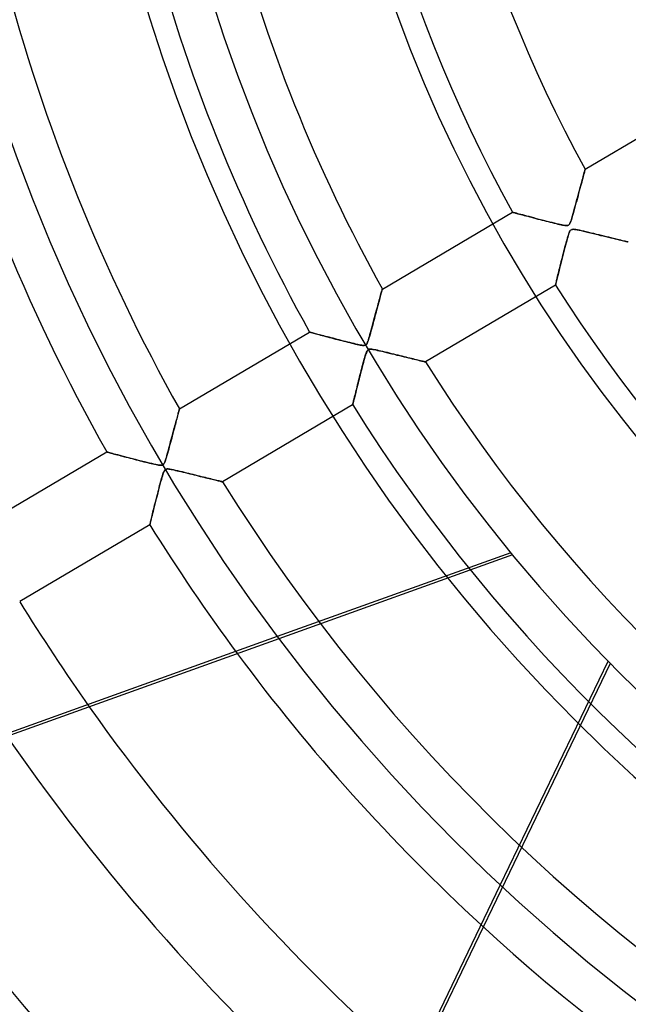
# Model space of a CAD drawing. Header units: millimetres. Extents: x -635 to 635, y -635 to 635.
# Tile 9 of 53: x -209 to -137, y -177 to -60. Entities that reach past the tile are written whole.
import ezdxf

# ---------------------------------------------------------------- set-up
doc = ezdxf.new("R2010")
doc.units = ezdxf.units.MM
doc.layers.add('HIDDEN', color=7, linetype='Continuous')
doc.layers.add('THICK', color=7, linetype='Continuous')

msp = doc.modelspace()

# ---------------------------------------------------------------- linework, layer by layer
at = {"layer": 'HIDDEN'}
for p, q in [((-141.88, -78.1), (-126.52, -69.01)), ((-142.12, -78.96), (-142.18, -79.17)), ((-142.18, -79.19), (-142.13, -78.99)), ((-142.13, -78.99), (-142.08, -78.81)), ((-142.07, -78.77), (-142.12, -78.96)), ((-142.08, -78.81), (-142.04, -78.65)), ((-142.02, -78.6), (-142.07, -78.77)), ((-142.04, -78.65), (-142, -78.51)), ((-141.98, -78.46), (-142.02, -78.6)), ((-142, -78.51), (-141.96, -78.39)), ((-141.95, -78.33), (-141.98, -78.46)), ((-141.96, -78.39), (-141.94, -78.29)), ((-141.92, -78.23), (-141.95, -78.33)), ((-141.94, -78.29), (-141.91, -78.21)), ((-141.9, -78.16), (-141.92, -78.23)), ((-141.91, -78.21), (-141.9, -78.15)), ((-141.9, -78.15), (-141.89, -78.11)), ((-141.89, -78.12), (-141.9, -78.16)), ((-141.88, -78.1), (-141.89, -78.12)), ((-141.89, -78.11), (-141.88, -78.1)), ((-142.52, -80.43), (-142.44, -80.15)), ((-142.43, -80.12), (-142.51, -80.39)), ((-142.44, -80.15), (-142.37, -79.89)), ((-142.37, -79.87), (-142.43, -80.12)), ((-142.3, -79.62), (-142.37, -79.87)), ((-142.37, -79.89), (-142.3, -79.64)), ((-142.24, -79.39), (-142.3, -79.62)), ((-142.3, -79.64), (-142.24, -79.4)), ((-142.18, -79.17), (-142.24, -79.39)), ((-142.24, -79.4), (-142.18, -79.19)), ((-142.86, -81.68), (-142.77, -81.35)), ((-142.73, -81.23), (-142.81, -81.53)), ((-142.77, -81.35), (-142.68, -81.03)), ((-142.66, -80.95), (-142.73, -81.23)), ((-142.68, -81.03), (-142.6, -80.73)), ((-142.58, -80.66), (-142.66, -80.95)), ((-142.6, -80.73), (-142.52, -80.43)), ((-142.51, -80.39), (-142.58, -80.66)), ((-143.14, -82.72), (-143.04, -82.37)), ((-143.06, -82.44), (-143.14, -82.75)), ((-142.98, -82.13), (-143.06, -82.44)), ((-143.04, -82.37), (-142.95, -82.02)), ((-142.89, -81.83), (-142.98, -82.13)), ((-142.95, -82.02), (-142.86, -81.68)), ((-142.81, -81.53), (-142.89, -81.83)), ((-165.84, -92.27), (-150.48, -83.18)), ((-150.46, -83.19), (-150.48, -83.18)), ((-150.48, -83.18), (-150.47, -83.19)), ((-150.47, -83.19), (-150.43, -83.2)), ((-150.42, -83.2), (-150.46, -83.19)), ((-150.43, -83.2), (-150.38, -83.21)), ((-150.36, -83.22), (-150.42, -83.2)), ((-150.38, -83.21), (-150.3, -83.23)), ((-150.26, -83.24), (-150.36, -83.22)), ((-150.3, -83.23), (-150.21, -83.26)), ((-150.14, -83.27), (-150.26, -83.24)), ((-150.21, -83.26), (-150.1, -83.29)), ((-150.01, -83.31), (-150.14, -83.27)), ((-150.1, -83.29), (-149.96, -83.32)), ((-149.84, -83.36), (-150.01, -83.31)), ((-149.96, -83.32), (-149.82, -83.36)), ((-149.67, -83.4), (-149.84, -83.36)), ((-149.82, -83.36), (-149.66, -83.41)), ((-149.47, -83.46), (-149.67, -83.4)), ((-149.66, -83.41), (-149.48, -83.45)), ((-149.48, -83.45), (-149.29, -83.5)), ((-149.26, -83.51), (-149.47, -83.46)), ((-149.29, -83.5), (-149.09, -83.56)), ((-149.03, -83.58), (-149.26, -83.51)), ((-149.09, -83.56), (-148.88, -83.61)), ((-148.78, -83.64), (-149.03, -83.58)), ((-148.88, -83.61), (-148.67, -83.67)), ((-148.51, -83.71), (-148.78, -83.64)), ((-148.67, -83.67), (-148.44, -83.73)), ((-148.23, -83.79), (-148.51, -83.71)), ((-148.44, -83.73), (-148.21, -83.79)), ((-143.46, -83.87), (-143.39, -83.62)), ((-143.38, -83.59), (-143.45, -83.83)), ((-143.39, -83.62), (-143.31, -83.35)), ((-143.3, -83.33), (-143.38, -83.59)), ((-143.31, -83.35), (-143.22, -83.04)), ((-143.23, -83.05), (-143.3, -83.33)), ((-143.14, -82.75), (-143.23, -83.05)), ((-143.22, -83.04), (-143.14, -82.72)), ((-147.94, -83.86), (-148.23, -83.79)), ((-148.21, -83.79), (-147.97, -83.86)), ((-147.97, -83.86), (-147.72, -83.92)), ((-147.63, -83.95), (-147.94, -83.86)), ((-147.72, -83.92), (-147.47, -83.99)), ((-147.31, -84.03), (-147.63, -83.95)), ((-147.47, -83.99), (-147.22, -84.05)), ((-146.98, -84.11), (-147.31, -84.03)), ((-147.22, -84.05), (-146.97, -84.12)), ((-146.67, -84.2), (-146.98, -84.11)), ((-146.97, -84.12), (-146.73, -84.18)), ((-146.73, -84.18), (-146.48, -84.24)), ((-146.36, -84.27), (-146.67, -84.2)), ((-146.48, -84.24), (-146.24, -84.3)), ((-146.07, -84.35), (-146.36, -84.27)), ((-146.24, -84.3), (-146.01, -84.36)), ((-145.78, -84.42), (-146.07, -84.35)), ((-146.01, -84.36), (-145.78, -84.42)), ((-145.52, -84.49), (-145.78, -84.42)), ((-145.78, -84.42), (-145.55, -84.48)), ((-145.55, -84.48), (-145.33, -84.53)), ((-145.27, -84.55), (-145.52, -84.49)), ((-145.33, -84.53), (-145.13, -84.58)), ((-145.04, -84.6), (-145.27, -84.55)), ((-145.13, -84.58), (-144.93, -84.63)), ((-144.84, -84.65), (-145.04, -84.6)), ((-144.93, -84.63), (-144.74, -84.67)), ((-144.65, -84.69), (-144.84, -84.65)), ((-144.74, -84.67), (-144.57, -84.7)), ((-144.48, -84.72), (-144.65, -84.69)), ((-144.57, -84.7), (-144.42, -84.73)), ((-144.32, -84.75), (-144.48, -84.72)), ((-144.42, -84.73), (-144.28, -84.75)), ((-144.19, -84.76), (-144.32, -84.75)), ((-144.28, -84.75), (-144.15, -84.76)), ((-144.07, -84.76), (-144.19, -84.76)), ((-144.15, -84.76), (-144.04, -84.76)), ((-143.98, -84.76), (-144.07, -84.76)), ((-144.04, -84.76), (-143.95, -84.75)), ((-143.91, -84.74), (-143.98, -84.76)), ((-143.95, -84.75), (-143.87, -84.72)), ((-143.85, -84.7), (-143.91, -84.74)), ((-143.87, -84.72), (-143.8, -84.67)), ((-143.79, -84.65), (-143.85, -84.7)), ((-143.8, -84.67), (-143.75, -84.6)), ((-143.73, -84.59), (-143.79, -84.65)), ((-143.75, -84.6), (-143.69, -84.51)), ((-143.68, -84.5), (-143.73, -84.59)), ((-143.69, -84.51), (-143.64, -84.4)), ((-143.63, -84.38), (-143.68, -84.5)), ((-143.64, -84.4), (-143.58, -84.25)), ((-143.57, -84.23), (-143.63, -84.38)), ((-143.58, -84.25), (-143.52, -84.08)), ((-143.51, -84.04), (-143.57, -84.23)), ((-143.52, -84.08), (-143.46, -83.87)), ((-143.45, -83.83), (-143.51, -84.04)), ((-143.98, -86.23), (-143.93, -86.05)), ((-143.9, -85.96), (-143.95, -86.14)), ((-143.93, -86.05), (-143.87, -85.88)), ((-143.84, -85.79), (-143.9, -85.96)), ((-143.87, -85.88), (-143.83, -85.74)), ((-143.79, -85.64), (-143.84, -85.79)), ((-143.83, -85.74), (-143.78, -85.6)), ((-143.74, -85.52), (-143.79, -85.64)), ((-143.78, -85.6), (-143.73, -85.49)), ((-143.69, -85.42), (-143.74, -85.52)), ((-143.73, -85.49), (-143.67, -85.39)), ((-143.64, -85.34), (-143.69, -85.42)), ((-143.67, -85.39), (-143.61, -85.31)), ((-143.58, -85.29), (-143.64, -85.34)), ((-143.61, -85.31), (-143.55, -85.26)), ((-143.52, -85.25), (-143.58, -85.29)), ((-143.55, -85.26), (-143.47, -85.23)), ((-143.45, -85.22), (-143.52, -85.25)), ((-143.47, -85.23), (-143.39, -85.21)), ((-143.37, -85.21), (-143.45, -85.22)), ((-143.39, -85.21), (-143.28, -85.2)), ((-143.27, -85.2), (-143.37, -85.21)), ((-143.28, -85.2), (-143.16, -85.21)), ((-143.14, -85.21), (-143.27, -85.2)), ((-143.16, -85.21), (-143, -85.23)), ((-142.98, -85.24), (-143.14, -85.21)), ((-143, -85.23), (-142.82, -85.27)), ((-142.78, -85.27), (-142.98, -85.24)), ((-142.82, -85.27), (-142.6, -85.31)), ((-142.57, -85.32), (-142.78, -85.27)), ((-142.6, -85.31), (-142.35, -85.36)), ((-142.32, -85.37), (-142.57, -85.32)), ((-142.35, -85.36), (-142.08, -85.43)), ((-142.06, -85.43), (-142.32, -85.37)), ((-142.08, -85.43), (-141.77, -85.5)), ((-141.77, -85.5), (-142.06, -85.43)), ((-141.77, -85.5), (-141.44, -85.58)), ((-141.47, -85.57), (-141.77, -85.5)), ((-141.16, -85.65), (-141.47, -85.57)), ((-141.44, -85.58), (-141.1, -85.66)), ((-140.85, -85.72), (-141.16, -85.65)), ((-141.1, -85.66), (-140.74, -85.75)), ((-140.55, -85.8), (-140.85, -85.72)), ((-140.74, -85.75), (-140.4, -85.83)), ((-140.25, -85.87), (-140.55, -85.8)), ((-140.4, -85.83), (-140.07, -85.92)), ((-139.95, -85.94), (-140.25, -85.87)), ((-140.07, -85.92), (-139.75, -85.99)), ((-139.66, -86.02), (-139.95, -85.94)), ((-139.75, -85.99), (-139.44, -86.07)), ((-139.37, -86.08), (-139.66, -86.02)), ((-139.44, -86.07), (-139.14, -86.14)), ((-139.1, -86.15), (-139.37, -86.08)), ((-144.21, -87.08), (-144.28, -87.36)), ((-144.27, -87.3), (-144.21, -87.07)), ((-144.14, -86.82), (-144.21, -87.08)), ((-144.21, -87.07), (-144.15, -86.85)), ((-144.15, -86.85), (-144.09, -86.63)), ((-144.07, -86.57), (-144.14, -86.82)), ((-144.09, -86.63), (-144.03, -86.43)), ((-144.01, -86.35), (-144.07, -86.57)), ((-144.03, -86.43), (-143.98, -86.23)), ((-143.95, -86.14), (-144.01, -86.35)), ((-139.14, -86.14), (-138.86, -86.21)), ((-138.83, -86.22), (-139.1, -86.15)), ((-138.86, -86.21), (-138.59, -86.27)), ((-138.57, -86.28), (-138.83, -86.22)), ((-138.59, -86.27), (-138.34, -86.34)), ((-138.33, -86.34), (-138.57, -86.28)), ((-138.34, -86.34), (-138.11, -86.39)), ((-138.09, -86.4), (-138.33, -86.34)), ((-138.11, -86.39), (-137.89, -86.45)), ((-137.87, -86.45), (-138.09, -86.4)), ((-137.89, -86.45), (-137.69, -86.49)), ((-137.66, -86.5), (-137.87, -86.45)), ((-137.69, -86.49), (-137.51, -86.54)), ((-137.47, -86.55), (-137.66, -86.5)), ((-137.51, -86.54), (-137.35, -86.58)), ((-137.3, -86.59), (-137.47, -86.55)), ((-137.35, -86.58), (-137.21, -86.61)), ((-137.15, -86.62), (-137.3, -86.59)), ((-137.21, -86.61), (-137.08, -86.64)), ((-137.03, -86.65), (-137.15, -86.62)), ((-137.08, -86.64), (-136.98, -86.66)), ((-136.93, -86.68), (-137.03, -86.65)), ((-136.98, -86.66), (-136.9, -86.68)), ((-136.85, -86.69), (-136.93, -86.68)), ((-136.9, -86.68), (-136.84, -86.7)), ((-136.81, -86.71), (-136.85, -86.69)), ((-136.84, -86.7), (-136.81, -86.71)), ((-136.81, -86.71), (-136.79, -86.71)), ((-136.79, -86.71), (-136.81, -86.71)), ((-144.52, -88.28), (-144.6, -88.6)), ((-144.58, -88.52), (-144.52, -88.27)), ((-144.44, -87.97), (-144.52, -88.28)), ((-144.52, -88.27), (-144.45, -88.02)), ((-144.45, -88.02), (-144.39, -87.78)), ((-144.36, -87.66), (-144.44, -87.97)), ((-144.39, -87.78), (-144.33, -87.54)), ((-144.28, -87.36), (-144.36, -87.66)), ((-144.33, -87.54), (-144.27, -87.3)), ((-144.83, -89.54), (-144.9, -89.82)), ((-144.89, -89.74), (-144.83, -89.51)), ((-144.76, -89.24), (-144.83, -89.54)), ((-144.83, -89.51), (-144.77, -89.26)), ((-144.77, -89.26), (-144.71, -89.02)), ((-144.68, -88.93), (-144.76, -89.24)), ((-144.71, -89.02), (-144.64, -88.77)), ((-144.6, -88.6), (-144.68, -88.93)), ((-144.64, -88.77), (-144.58, -88.52)), ((-145.09, -90.56), (-145.14, -90.78)), ((-145.14, -90.79), (-145.1, -90.6)), ((-145.1, -90.6), (-145.05, -90.4)), ((-145.03, -90.33), (-145.09, -90.56)), ((-145.05, -90.4), (-145, -90.19)), ((-144.97, -90.08), (-145.03, -90.33)), ((-145, -90.19), (-144.94, -89.97)), ((-144.9, -89.82), (-144.97, -90.08)), ((-144.94, -89.97), (-144.89, -89.74)), ((-145.39, -91.79), (-160.75, -100.88)), ((-145.39, -91.78), (-145.38, -91.75)), ((-145.39, -91.79), (-145.39, -91.78)), ((-145.38, -91.78), (-145.39, -91.79)), ((-145.38, -91.75), (-145.36, -91.69)), ((-145.37, -91.74), (-145.38, -91.78)), ((-145.36, -91.67), (-145.37, -91.74)), ((-145.34, -91.57), (-145.36, -91.67)), ((-145.36, -91.69), (-145.35, -91.62)), ((-145.35, -91.62), (-145.32, -91.52)), ((-145.31, -91.46), (-145.34, -91.57)), ((-145.32, -91.52), (-145.29, -91.41)), ((-145.27, -91.31), (-145.31, -91.46)), ((-145.29, -91.41), (-145.26, -91.27)), ((-145.23, -91.15), (-145.27, -91.31)), ((-145.26, -91.27), (-145.23, -91.13)), ((-145.23, -91.13), (-145.19, -90.96)), ((-145.19, -90.97), (-145.23, -91.15)), ((-145.14, -90.78), (-145.19, -90.97)), ((-145.19, -90.96), (-145.14, -90.79)), ((-166.04, -93), (-166.09, -93.16)), ((-166.09, -93.19), (-166.05, -93.01)), ((-166.05, -93.01), (-166, -92.85)), ((-166, -92.86), (-166.04, -93)), ((-166, -92.85), (-165.96, -92.7)), ((-165.97, -92.73), (-166, -92.86)), ((-165.94, -92.61), (-165.97, -92.73)), ((-165.96, -92.7), (-165.93, -92.58)), ((-165.91, -92.51), (-165.94, -92.61)), ((-165.93, -92.58), (-165.9, -92.47)), ((-165.89, -92.42), (-165.91, -92.51)), ((-165.9, -92.47), (-165.88, -92.38)), ((-165.87, -92.36), (-165.89, -92.42)), ((-165.88, -92.38), (-165.86, -92.32)), ((-165.85, -92.31), (-165.87, -92.36)), ((-165.86, -92.32), (-165.85, -92.28)), ((-165.84, -92.27), (-165.85, -92.28)), ((-165.85, -92.28), (-165.84, -92.27)), ((-165.85, -92.28), (-165.85, -92.31)), ((-166.34, -94.11), (-166.4, -94.32)), ((-166.38, -94.27), (-166.32, -94.03)), ((-166.29, -93.9), (-166.34, -94.11)), ((-166.32, -94.03), (-166.26, -93.81)), ((-166.23, -93.7), (-166.29, -93.9)), ((-166.26, -93.81), (-166.2, -93.59)), ((-166.18, -93.51), (-166.23, -93.7)), ((-166.2, -93.59), (-166.15, -93.39)), ((-166.13, -93.33), (-166.18, -93.51)), ((-166.15, -93.39), (-166.09, -93.19)), ((-166.09, -93.16), (-166.13, -93.33)), ((-166.75, -95.62), (-166.67, -95.33)), ((-166.64, -95.24), (-166.71, -95.48)), ((-166.67, -95.33), (-166.59, -95.05)), ((-166.58, -95), (-166.64, -95.24)), ((-166.59, -95.05), (-166.52, -94.78)), ((-166.52, -94.77), (-166.58, -95)), ((-166.52, -94.78), (-166.45, -94.52)), ((-166.46, -94.54), (-166.52, -94.77)), ((-166.4, -94.32), (-166.46, -94.54)), ((-166.45, -94.52), (-166.38, -94.27)), ((-167.07, -96.84), (-166.99, -96.54)), ((-166.98, -96.49), (-167.05, -96.75)), ((-166.99, -96.54), (-166.91, -96.22)), ((-166.91, -96.23), (-166.98, -96.49)), ((-166.91, -96.22), (-166.83, -95.92)), ((-166.84, -95.98), (-166.91, -96.23)), ((-166.78, -95.73), (-166.84, -95.98)), ((-166.83, -95.92), (-166.75, -95.62)), ((-166.71, -95.48), (-166.78, -95.73)), ((-189.8, -106.44), (-174.44, -97.35)), ((-174.43, -97.36), (-174.44, -97.35)), ((-174.44, -97.35), (-174.43, -97.36)), ((-174.41, -97.36), (-174.43, -97.36)), ((-174.43, -97.36), (-174.4, -97.36)), ((-174.37, -97.37), (-174.41, -97.36)), ((-174.4, -97.36), (-174.35, -97.38)), ((-174.32, -97.39), (-174.37, -97.37)), ((-174.35, -97.38), (-174.28, -97.4)), ((-174.25, -97.4), (-174.32, -97.39)), ((-174.28, -97.4), (-174.19, -97.42)), ((-174.17, -97.43), (-174.25, -97.4)), ((-174.19, -97.42), (-174.09, -97.45)), ((-174.08, -97.45), (-174.17, -97.43)), ((-174.09, -97.45), (-173.97, -97.48)), ((-173.97, -97.48), (-174.08, -97.45)), ((-173.86, -97.51), (-173.97, -97.48)), ((-173.97, -97.48), (-173.83, -97.52)), ((-173.73, -97.54), (-173.86, -97.51)), ((-173.83, -97.52), (-173.68, -97.56)), ((-173.59, -97.58), (-173.73, -97.54)), ((-173.68, -97.56), (-173.51, -97.6)), ((-173.44, -97.62), (-173.59, -97.58)), ((-173.51, -97.6), (-173.34, -97.65)), ((-173.28, -97.66), (-173.44, -97.62)), ((-173.34, -97.65), (-173.15, -97.7)), ((-173.11, -97.71), (-173.28, -97.66)), ((-173.15, -97.7), (-172.95, -97.75)), ((-172.93, -97.76), (-173.11, -97.71)), ((-167.31, -97.71), (-167.37, -97.9)), ((-167.36, -97.88), (-167.3, -97.65)), ((-167.25, -97.49), (-167.31, -97.71)), ((-167.3, -97.65), (-167.23, -97.4)), ((-167.19, -97.25), (-167.25, -97.49)), ((-167.23, -97.4), (-167.15, -97.13)), ((-167.12, -97), (-167.19, -97.25)), ((-167.15, -97.13), (-167.07, -96.84)), ((-167.05, -96.75), (-167.12, -97)), ((-172.95, -97.75), (-172.75, -97.8)), ((-172.74, -97.81), (-172.93, -97.76)), ((-172.75, -97.8), (-172.53, -97.86)), ((-172.54, -97.86), (-172.74, -97.81)), ((-172.33, -97.92), (-172.54, -97.86)), ((-172.53, -97.86), (-172.31, -97.92)), ((-172.11, -97.97), (-172.33, -97.92)), ((-172.31, -97.92), (-172.08, -97.98)), ((-171.88, -98.03), (-172.11, -97.97)), ((-172.08, -97.98), (-171.84, -98.04)), ((-171.65, -98.09), (-171.88, -98.03)), ((-171.84, -98.04), (-171.6, -98.11)), ((-171.42, -98.15), (-171.65, -98.09)), ((-171.6, -98.11), (-171.36, -98.17)), ((-171.18, -98.22), (-171.42, -98.15)), ((-171.36, -98.17), (-171.12, -98.23)), ((-170.93, -98.28), (-171.18, -98.22)), ((-171.12, -98.23), (-170.87, -98.3)), ((-170.69, -98.34), (-170.93, -98.28)), ((-170.87, -98.3), (-170.63, -98.36)), ((-170.44, -98.41), (-170.69, -98.34)), ((-170.63, -98.36), (-170.39, -98.42)), ((-170.19, -98.47), (-170.44, -98.41)), ((-170.39, -98.42), (-170.15, -98.48)), ((-169.93, -98.54), (-170.19, -98.47)), ((-170.15, -98.48), (-169.91, -98.54)), ((-169.68, -98.6), (-169.93, -98.54)), ((-169.91, -98.54), (-169.68, -98.6)), ((-169.42, -98.66), (-169.68, -98.6)), ((-169.68, -98.6), (-169.45, -98.65)), ((-169.45, -98.65), (-169.23, -98.71)), ((-169.18, -98.72), (-169.42, -98.66)), ((-169.23, -98.71), (-169.02, -98.76)), ((-168.96, -98.77), (-169.18, -98.72)), ((-169.02, -98.76), (-168.82, -98.81)), ((-168.75, -98.82), (-168.96, -98.77)), ((-168.82, -98.81), (-168.63, -98.85)), ((-168.56, -98.86), (-168.75, -98.82)), ((-168.63, -98.85), (-168.46, -98.88)), ((-168.4, -98.89), (-168.56, -98.86)), ((-168.46, -98.88), (-168.31, -98.9)), ((-168.25, -98.91), (-168.4, -98.89)), ((-168.31, -98.9), (-168.18, -98.92)), ((-167.82, -98.88), (-167.9, -98.91)), ((-167.9, -98.91), (-167.83, -98.89)), ((-167.83, -98.89), (-167.77, -98.85)), ((-167.75, -98.83), (-167.82, -98.88)), ((-167.77, -98.85), (-167.72, -98.8)), ((-167.69, -98.76), (-167.75, -98.83)), ((-167.72, -98.8), (-167.67, -98.73)), ((-167.63, -98.66), (-167.69, -98.76)), ((-167.67, -98.73), (-167.63, -98.65)), ((-167.58, -98.54), (-167.63, -98.66)), ((-167.63, -98.65), (-167.58, -98.54)), ((-167.52, -98.4), (-167.58, -98.54)), ((-167.58, -98.54), (-167.53, -98.42)), ((-167.53, -98.42), (-167.48, -98.27)), ((-167.47, -98.24), (-167.52, -98.4)), ((-167.48, -98.27), (-167.43, -98.09)), ((-167.42, -98.08), (-167.47, -98.24)), ((-167.43, -98.09), (-167.36, -97.88)), ((-167.37, -97.9), (-167.42, -98.08)), ((-168.12, -98.93), (-168.25, -98.91)), ((-168.18, -98.92), (-168.07, -98.93)), ((-168, -98.93), (-168.12, -98.93)), ((-168.07, -98.93), (-167.98, -98.93)), ((-167.9, -98.91), (-168, -98.93)), ((-167.98, -98.93), (-167.9, -98.91)), ((-167.86, -100.15), (-167.81, -99.99)), ((-167.78, -99.92), (-167.84, -100.08)), ((-167.81, -99.99), (-167.76, -99.85)), ((-167.73, -99.79), (-167.78, -99.92)), ((-167.76, -99.85), (-167.71, -99.72)), ((-167.68, -99.67), (-167.73, -99.79)), ((-167.71, -99.72), (-167.66, -99.62)), ((-167.63, -99.56), (-167.68, -99.67)), ((-167.66, -99.62), (-167.61, -99.54)), ((-167.56, -99.48), (-167.63, -99.56)), ((-167.61, -99.54), (-167.56, -99.48)), ((-167.5, -99.42), (-167.56, -99.48)), ((-167.56, -99.48), (-167.51, -99.43)), ((-167.51, -99.43), (-167.45, -99.4)), ((-167.42, -99.39), (-167.5, -99.42)), ((-167.45, -99.4), (-167.38, -99.38)), ((-167.33, -99.37), (-167.42, -99.39)), ((-167.38, -99.38), (-167.3, -99.37)), ((-167.22, -99.37), (-167.33, -99.37)), ((-167.3, -99.37), (-167.2, -99.37)), ((-167.08, -99.38), (-167.22, -99.37)), ((-167.2, -99.37), (-167.09, -99.38)), ((-167.09, -99.38), (-166.95, -99.4)), ((-166.93, -99.4), (-167.08, -99.38)), ((-166.95, -99.4), (-166.8, -99.42)), ((-166.77, -99.43), (-166.93, -99.4)), ((-166.8, -99.42), (-166.61, -99.46)), ((-166.61, -99.46), (-166.77, -99.43)), ((-166.61, -99.46), (-166.4, -99.51)), ((-166.43, -99.5), (-166.61, -99.46)), ((-166.22, -99.55), (-166.43, -99.5)), ((-166.4, -99.51), (-166.17, -99.56)), ((-166, -99.6), (-166.22, -99.55)), ((-166.17, -99.56), (-165.92, -99.62)), ((-165.77, -99.66), (-166, -99.6)), ((-165.92, -99.62), (-165.64, -99.69)), ((-165.51, -99.72), (-165.77, -99.66)), ((-165.64, -99.69), (-165.35, -99.76)), ((-165.25, -99.78), (-165.51, -99.72)), ((-165.35, -99.76), (-165.04, -99.83)), ((-164.99, -99.84), (-165.25, -99.78)), ((-165.04, -99.83), (-164.73, -99.91)), ((-164.74, -99.91), (-164.99, -99.84)), ((-164.48, -99.97), (-164.74, -99.91)), ((-164.73, -99.91), (-164.42, -99.98)), ((-164.23, -100.03), (-164.48, -99.97)), ((-164.42, -99.98), (-164.12, -100.06)), ((-163.98, -100.09), (-164.23, -100.03)), ((-164.12, -100.06), (-163.83, -100.13)), ((-168.21, -101.42), (-168.15, -101.19)), ((-168.15, -101.19), (-168.21, -101.44)), ((-168.08, -100.94), (-168.15, -101.19)), ((-168.15, -101.19), (-168.09, -100.97)), ((-168.09, -100.97), (-168.03, -100.75)), ((-168.01, -100.7), (-168.08, -100.94)), ((-168.03, -100.75), (-167.97, -100.53)), ((-167.95, -100.47), (-168.01, -100.7)), ((-167.97, -100.53), (-167.91, -100.34)), ((-167.89, -100.27), (-167.95, -100.47)), ((-167.91, -100.34), (-167.86, -100.15)), ((-167.84, -100.08), (-167.89, -100.27)), ((-163.74, -100.15), (-163.98, -100.09)), ((-163.83, -100.13), (-163.55, -100.2)), ((-163.5, -100.21), (-163.74, -100.15)), ((-163.55, -100.2), (-163.28, -100.26)), ((-163.27, -100.27), (-163.5, -100.21)), ((-163.28, -100.26), (-163.02, -100.33)), ((-163.04, -100.32), (-163.27, -100.27)), ((-162.82, -100.38), (-163.04, -100.32)), ((-163.02, -100.33), (-162.77, -100.39)), ((-162.6, -100.43), (-162.82, -100.38)), ((-162.77, -100.39), (-162.53, -100.45)), ((-162.4, -100.48), (-162.6, -100.43)), ((-162.53, -100.45), (-162.3, -100.5)), ((-162.2, -100.53), (-162.4, -100.48)), ((-162.3, -100.5), (-162.08, -100.56)), ((-162, -100.58), (-162.2, -100.53)), ((-162.08, -100.56), (-161.88, -100.61)), ((-161.82, -100.62), (-162, -100.58)), ((-161.88, -100.61), (-161.68, -100.65)), ((-161.65, -100.66), (-161.82, -100.62)), ((-161.68, -100.65), (-161.5, -100.7)), ((-161.49, -100.7), (-161.65, -100.66)), ((-161.5, -100.7), (-161.34, -100.74)), ((-161.35, -100.74), (-161.49, -100.7)), ((-161.21, -100.77), (-161.35, -100.74)), ((-161.34, -100.74), (-161.19, -100.77)), ((-161.1, -100.8), (-161.21, -100.77)), ((-161.19, -100.77), (-161.06, -100.8)), ((-160.99, -100.82), (-161.1, -100.8)), ((-161.06, -100.8), (-160.95, -100.83)), ((-160.91, -100.84), (-160.99, -100.82)), ((-160.95, -100.83), (-160.87, -100.85)), ((-160.84, -100.86), (-160.91, -100.84)), ((-160.87, -100.85), (-160.81, -100.87)), ((-160.79, -100.87), (-160.84, -100.86)), ((-160.81, -100.87), (-160.77, -100.88)), ((-160.76, -100.88), (-160.79, -100.87)), ((-160.77, -100.88), (-160.75, -100.88)), ((-160.75, -100.88), (-160.76, -100.88)), ((-168.52, -102.63), (-168.46, -102.38)), ((-168.41, -102.2), (-168.47, -102.44)), ((-168.46, -102.38), (-168.39, -102.14)), ((-168.34, -101.95), (-168.41, -102.2)), ((-168.39, -102.14), (-168.33, -101.9)), ((-168.28, -101.7), (-168.34, -101.95)), ((-168.33, -101.9), (-168.27, -101.66)), ((-168.21, -101.44), (-168.28, -101.7)), ((-168.27, -101.66), (-168.21, -101.42)), ((-168.71, -103.39), (-168.77, -103.62)), ((-168.76, -103.59), (-168.7, -103.35)), ((-168.65, -103.16), (-168.71, -103.39)), ((-168.7, -103.35), (-168.64, -103.11)), ((-168.59, -102.93), (-168.65, -103.16)), ((-168.64, -103.11), (-168.58, -102.87)), ((-168.53, -102.69), (-168.59, -102.93)), ((-168.58, -102.87), (-168.52, -102.63)), ((-168.47, -102.44), (-168.53, -102.69)), ((-169.08, -104.86), (-169.03, -104.67)), ((-169.02, -104.63), (-169.06, -104.8)), ((-169.03, -104.67), (-168.98, -104.47)), ((-168.97, -104.44), (-169.02, -104.63)), ((-168.98, -104.47), (-168.93, -104.26)), ((-168.93, -104.25), (-168.97, -104.44)), ((-168.93, -104.26), (-168.87, -104.05)), ((-168.88, -104.05), (-168.93, -104.25)), ((-168.82, -103.84), (-168.88, -104.05)), ((-168.87, -104.05), (-168.82, -103.82)), ((-168.82, -103.82), (-168.76, -103.59)), ((-168.77, -103.62), (-168.82, -103.84)), ((-169.34, -105.92), (-169.32, -105.87)), ((-169.32, -105.84), (-169.33, -105.89)), ((-169.3, -105.77), (-169.32, -105.84)), ((-169.32, -105.87), (-169.31, -105.8)), ((-169.31, -105.8), (-169.29, -105.71)), ((-169.28, -105.69), (-169.3, -105.77)), ((-169.29, -105.71), (-169.26, -105.61)), ((-169.26, -105.6), (-169.28, -105.69)), ((-169.26, -105.61), (-169.23, -105.49)), ((-169.23, -105.49), (-169.26, -105.6)), ((-169.23, -105.49), (-169.2, -105.35)), ((-169.2, -105.37), (-169.23, -105.49)), ((-169.2, -105.35), (-169.16, -105.2)), ((-169.17, -105.25), (-169.2, -105.37)), ((-169.14, -105.11), (-169.17, -105.25)), ((-169.16, -105.2), (-169.12, -105.03)), ((-169.1, -104.96), (-169.14, -105.11)), ((-169.12, -105.03), (-169.08, -104.86)), ((-169.06, -104.8), (-169.1, -104.96)), ((-189.94, -106.96), (-189.98, -107.1)), ((-189.97, -107.06), (-189.94, -106.94)), ((-189.91, -106.83), (-189.94, -106.96)), ((-189.94, -106.94), (-189.91, -106.83)), ((-189.88, -106.71), (-189.91, -106.83)), ((-189.91, -106.83), (-189.88, -106.73)), ((-189.85, -106.62), (-189.88, -106.71)), ((-189.88, -106.73), (-189.86, -106.64)), ((-189.86, -106.64), (-189.84, -106.57)), ((-189.83, -106.54), (-189.85, -106.62)), ((-189.84, -106.57), (-189.82, -106.51)), ((-189.81, -106.48), (-189.83, -106.54)), ((-189.82, -106.51), (-189.81, -106.47)), ((-189.8, -106.45), (-189.81, -106.48)), ((-189.81, -106.47), (-189.8, -106.45)), ((-189.8, -106.44), (-189.8, -106.45)), ((-189.8, -106.45), (-189.8, -106.44)), ((-169.35, -105.96), (-184.71, -115.05)), ((-169.34, -105.93), (-169.35, -105.95)), ((-169.35, -105.96), (-169.34, -105.95)), ((-169.35, -105.95), (-169.35, -105.96)), ((-169.33, -105.89), (-169.34, -105.93)), ((-169.34, -105.95), (-169.34, -105.92)), ((-190.23, -108.02), (-190.28, -108.23)), ((-190.28, -108.22), (-190.23, -108.03)), ((-190.17, -107.81), (-190.23, -108.02)), ((-190.23, -108.03), (-190.18, -107.85)), ((-190.18, -107.85), (-190.13, -107.67)), ((-190.12, -107.62), (-190.17, -107.81)), ((-190.13, -107.67), (-190.09, -107.51)), ((-190.07, -107.44), (-190.12, -107.62)), ((-190.09, -107.51), (-190.05, -107.35)), ((-190.02, -107.26), (-190.07, -107.44)), ((-190.05, -107.35), (-190.01, -107.2)), ((-189.98, -107.1), (-190.02, -107.26)), ((-190.01, -107.2), (-189.97, -107.06)), ((-190.63, -109.54), (-190.57, -109.3)), ((-190.53, -109.14), (-190.59, -109.38)), ((-190.57, -109.3), (-190.51, -109.07)), ((-190.46, -108.91), (-190.53, -109.14)), ((-190.51, -109.07), (-190.45, -108.84)), ((-190.4, -108.67), (-190.46, -108.91)), ((-190.45, -108.84), (-190.39, -108.63)), ((-190.34, -108.45), (-190.4, -108.67)), ((-190.39, -108.63), (-190.33, -108.42)), ((-190.28, -108.23), (-190.34, -108.45)), ((-190.33, -108.42), (-190.28, -108.22)), ((-190.86, -110.39), (-190.93, -110.65)), ((-190.91, -110.56), (-190.84, -110.3)), ((-190.79, -110.13), (-190.86, -110.39)), ((-190.84, -110.3), (-190.77, -110.04)), ((-190.72, -109.88), (-190.79, -110.13)), ((-190.77, -110.04), (-190.7, -109.78)), ((-190.66, -109.63), (-190.72, -109.88)), ((-190.7, -109.78), (-190.63, -109.54)), ((-190.59, -109.38), (-190.66, -109.63)), ((-213.76, -120.61), (-198.39, -111.52)), ((-198.38, -111.53), (-198.39, -111.52)), ((-198.39, -111.52), (-198.38, -111.52)), ((-198.38, -111.52), (-198.35, -111.53)), ((-198.34, -111.54), (-198.38, -111.53)), ((-198.35, -111.53), (-198.3, -111.55)), ((-198.26, -111.56), (-198.34, -111.54)), ((-198.3, -111.55), (-198.23, -111.56)), ((-198.16, -111.58), (-198.26, -111.56)), ((-198.23, -111.56), (-198.14, -111.59)), ((-198.03, -111.62), (-198.16, -111.58)), ((-198.14, -111.59), (-198.04, -111.62)), ((-198.04, -111.62), (-197.92, -111.65)), ((-197.88, -111.66), (-198.03, -111.62)), ((-197.92, -111.65), (-197.78, -111.68)), ((-197.71, -111.7), (-197.88, -111.66)), ((-197.78, -111.68), (-197.63, -111.72)), ((-197.51, -111.76), (-197.71, -111.7)), ((-191.21, -111.69), (-191.28, -111.94)), ((-191.24, -111.77), (-191.18, -111.56)), ((-191.14, -111.43), (-191.21, -111.69)), ((-191.18, -111.56), (-191.11, -111.32)), ((-191.07, -111.17), (-191.14, -111.43)), ((-191.11, -111.32), (-191.05, -111.08)), ((-191, -110.91), (-191.07, -111.17)), ((-191.05, -111.08), (-190.98, -110.82)), ((-190.93, -110.65), (-191, -110.91)), ((-190.98, -110.82), (-190.91, -110.56)), ((-197.63, -111.72), (-197.47, -111.77)), ((-197.3, -111.81), (-197.51, -111.76)), ((-197.47, -111.77), (-197.3, -111.81)), ((-197.07, -111.87), (-197.3, -111.81)), ((-197.3, -111.81), (-197.11, -111.86)), ((-197.11, -111.86), (-196.92, -111.91)), ((-196.82, -111.94), (-197.07, -111.87)), ((-196.92, -111.91), (-196.72, -111.97)), ((-196.56, -112.01), (-196.82, -111.94)), ((-196.72, -111.97), (-196.51, -112.02)), ((-196.27, -112.08), (-196.56, -112.01)), ((-196.51, -112.02), (-196.3, -112.08)), ((-196.3, -112.08), (-196.08, -112.13)), ((-195.97, -112.16), (-196.27, -112.08)), ((-196.08, -112.13), (-195.85, -112.19)), ((-195.66, -112.24), (-195.97, -112.16)), ((-195.85, -112.19), (-195.62, -112.25)), ((-195.33, -112.33), (-195.66, -112.24)), ((-195.62, -112.25), (-195.39, -112.31)), ((-195.39, -112.31), (-195.16, -112.37)), ((-194.98, -112.42), (-195.33, -112.33)), ((-195.16, -112.37), (-194.92, -112.43)), ((-194.62, -112.51), (-194.98, -112.42)), ((-194.92, -112.43), (-194.69, -112.49)), ((-194.69, -112.49), (-194.46, -112.55)), ((-194.28, -112.6), (-194.62, -112.51)), ((-194.46, -112.55), (-194.23, -112.61)), ((-193.94, -112.68), (-194.28, -112.6)), ((-194.23, -112.61), (-194, -112.67)), ((-194, -112.67), (-193.78, -112.73)), ((-193.63, -112.76), (-193.94, -112.68)), ((-193.78, -112.73), (-193.56, -112.78)), ((-193.33, -112.84), (-193.63, -112.76)), ((-193.56, -112.78), (-193.34, -112.83)), ((-193.34, -112.83), (-193.13, -112.89)), ((-193.06, -112.9), (-193.33, -112.84)), ((-191.57, -112.79), (-191.63, -112.9)), ((-191.61, -112.88), (-191.57, -112.8)), ((-191.5, -112.63), (-191.57, -112.79)), ((-191.57, -112.8), (-191.53, -112.71)), ((-191.53, -112.71), (-191.49, -112.6)), ((-191.43, -112.43), (-191.5, -112.63)), ((-191.49, -112.6), (-191.44, -112.47)), ((-191.44, -112.47), (-191.4, -112.33)), ((-191.36, -112.2), (-191.43, -112.43)), ((-191.4, -112.33), (-191.35, -112.16)), ((-191.28, -111.94), (-191.36, -112.2)), ((-191.35, -112.16), (-191.29, -111.98)), ((-191.29, -111.98), (-191.24, -111.77)), ((-193.13, -112.89), (-192.93, -112.93)), ((-192.82, -112.96), (-193.06, -112.9)), ((-192.93, -112.93), (-192.74, -112.98)), ((-192.59, -113.01), (-192.82, -112.96)), ((-192.74, -112.98), (-192.56, -113.01)), ((-192.39, -113.05), (-192.59, -113.01)), ((-192.56, -113.01), (-192.41, -113.04)), ((-192.41, -113.04), (-192.27, -113.07)), ((-192.21, -113.08), (-192.39, -113.05)), ((-192.27, -113.07), (-192.14, -113.08)), ((-192.06, -113.09), (-192.21, -113.08)), ((-192.14, -113.08), (-192.04, -113.09)), ((-191.94, -113.09), (-192.06, -113.09)), ((-192.04, -113.09), (-191.95, -113.09)), ((-191.95, -113.09), (-191.87, -113.08)), ((-191.84, -113.07), (-191.94, -113.09)), ((-191.87, -113.08), (-191.8, -113.06)), ((-191.76, -113.04), (-191.84, -113.07)), ((-191.8, -113.06), (-191.75, -113.03)), ((-191.69, -112.99), (-191.76, -113.04)), ((-191.75, -113.03), (-191.7, -112.99)), ((-191.69, -113.96), (-191.75, -114.13)), ((-191.75, -114.15), (-191.71, -114.01)), ((-191.71, -114.01), (-191.66, -113.9)), ((-191.7, -112.99), (-191.65, -112.94)), ((-191.63, -112.9), (-191.69, -112.99)), ((-191.63, -113.82), (-191.69, -113.96)), ((-191.66, -113.9), (-191.62, -113.8)), ((-191.65, -112.94), (-191.61, -112.88)), ((-191.57, -113.71), (-191.63, -113.82)), ((-191.62, -113.8), (-191.57, -113.72)), ((-191.51, -113.64), (-191.57, -113.71)), ((-191.57, -113.72), (-191.53, -113.66)), ((-191.53, -113.66), (-191.48, -113.61)), ((-191.44, -113.58), (-191.51, -113.64)), ((-191.48, -113.61), (-191.42, -113.58)), ((-191.36, -113.55), (-191.44, -113.58)), ((-191.42, -113.58), (-191.37, -113.55)), ((-191.37, -113.55), (-191.3, -113.54)), ((-191.26, -113.53), (-191.36, -113.55)), ((-191.3, -113.54), (-191.23, -113.53)), ((-191.12, -113.53), (-191.26, -113.53)), ((-191.23, -113.53), (-191.14, -113.53)), ((-191.14, -113.53), (-191.04, -113.54)), ((-190.95, -113.55), (-191.12, -113.53)), ((-191.04, -113.54), (-190.92, -113.56)), ((-190.74, -113.59), (-190.95, -113.55)), ((-190.92, -113.56), (-190.79, -113.58)), ((-190.79, -113.58), (-190.64, -113.61)), ((-190.51, -113.64), (-190.74, -113.59)), ((-190.64, -113.61), (-190.47, -113.65)), ((-190.25, -113.69), (-190.51, -113.64)), ((-190.47, -113.65), (-190.28, -113.69)), ((-190.28, -113.69), (-190.08, -113.73)), ((-189.99, -113.75), (-190.25, -113.69)), ((-190.08, -113.73), (-189.86, -113.79)), ((-189.73, -113.82), (-189.99, -113.75)), ((-189.86, -113.79), (-189.62, -113.84)), ((-189.46, -113.88), (-189.73, -113.82)), ((-189.62, -113.84), (-189.38, -113.9)), ((-189.2, -113.94), (-189.46, -113.88)), ((-189.38, -113.9), (-189.12, -113.96)), ((-188.94, -114.01), (-189.2, -113.94)), ((-189.12, -113.96), (-188.86, -114.03)), ((-188.68, -114.07), (-188.94, -114.01)), ((-188.86, -114.03), (-188.59, -114.09)), ((-192.02, -115.06), (-192.1, -115.35)), ((-192.08, -115.28), (-192.02, -115.07)), ((-191.94, -114.79), (-192.02, -115.06)), ((-192.02, -115.07), (-191.96, -114.86)), ((-191.96, -114.86), (-191.91, -114.66)), ((-191.88, -114.55), (-191.94, -114.79)), ((-191.91, -114.66), (-191.85, -114.47)), ((-191.81, -114.33), (-191.88, -114.55)), ((-191.85, -114.47), (-191.8, -114.3)), ((-191.75, -114.13), (-191.81, -114.33)), ((-191.8, -114.3), (-191.75, -114.15)), ((-188.42, -114.14), (-188.68, -114.07)), ((-188.59, -114.09), (-188.33, -114.16)), ((-188.17, -114.2), (-188.42, -114.14)), ((-188.33, -114.16), (-188.07, -114.22)), ((-187.92, -114.26), (-188.17, -114.2)), ((-188.07, -114.22), (-187.83, -114.28)), ((-187.67, -114.32), (-187.92, -114.26)), ((-187.83, -114.28), (-187.59, -114.34)), ((-187.43, -114.38), (-187.67, -114.32)), ((-187.59, -114.34), (-187.35, -114.4)), ((-187.19, -114.44), (-187.43, -114.38)), ((-187.35, -114.4), (-187.13, -114.45)), ((-186.96, -114.5), (-187.19, -114.44)), ((-187.13, -114.45), (-186.91, -114.51)), ((-186.73, -114.55), (-186.96, -114.5)), ((-186.91, -114.51), (-186.7, -114.56)), ((-186.51, -114.61), (-186.73, -114.55)), ((-186.7, -114.56), (-186.5, -114.61)), ((-186.3, -114.66), (-186.51, -114.61)), ((-186.5, -114.61), (-186.31, -114.66)), ((-186.31, -114.66), (-186.13, -114.7)), ((-186.09, -114.71), (-186.3, -114.66)), ((-186.13, -114.7), (-185.95, -114.74)), ((-185.9, -114.76), (-186.09, -114.71)), ((-185.95, -114.74), (-185.78, -114.78)), ((-185.71, -114.8), (-185.9, -114.76)), ((-185.78, -114.78), (-185.63, -114.82)), ((-185.54, -114.84), (-185.71, -114.8)), ((-185.63, -114.82), (-185.48, -114.86)), ((-185.38, -114.88), (-185.54, -114.84)), ((-185.48, -114.86), (-185.34, -114.89)), ((-185.23, -114.92), (-185.38, -114.88)), ((-185.34, -114.89), (-185.21, -114.92)), ((-185.1, -114.95), (-185.23, -114.92)), ((-185.21, -114.92), (-185.1, -114.95)), ((-185.1, -114.95), (-185, -114.98)), ((-184.99, -114.98), (-185.1, -114.95)), ((-185, -114.98), (-184.91, -115)), ((-184.89, -115), (-184.99, -114.98)), ((-184.91, -115), (-184.84, -115.02)), ((-184.81, -115.02), (-184.89, -115)), ((-184.84, -115.02), (-184.79, -115.03)), ((-184.76, -115.04), (-184.81, -115.02)), ((-184.79, -115.03), (-184.74, -115.04)), ((-184.72, -115.04), (-184.76, -115.04)), ((-184.74, -115.04), (-184.72, -115.04)), ((-184.72, -115.04), (-184.71, -115.05)), ((-184.71, -115.05), (-184.72, -115.04)), ((-192.36, -116.35), (-192.45, -116.7)), ((-192.37, -116.41), (-192.31, -116.18)), ((-192.27, -116), (-192.36, -116.35)), ((-192.31, -116.18), (-192.25, -115.95)), ((-192.18, -115.67), (-192.27, -116)), ((-192.25, -115.95), (-192.2, -115.73)), ((-192.2, -115.73), (-192.14, -115.5)), ((-192.1, -115.35), (-192.18, -115.67)), ((-192.14, -115.5), (-192.08, -115.28)), ((-192.62, -117.38), (-192.7, -117.7)), ((-192.67, -117.58), (-192.61, -117.35)), ((-192.54, -117.05), (-192.62, -117.38)), ((-192.61, -117.35), (-192.55, -117.12)), ((-192.55, -117.12), (-192.49, -116.88)), ((-192.45, -116.7), (-192.54, -117.05)), ((-192.49, -116.88), (-192.43, -116.65)), ((-192.43, -116.65), (-192.37, -116.41)), ((-192.99, -118.84), (-192.94, -118.65)), ((-192.91, -118.55), (-192.97, -118.8)), ((-192.94, -118.65), (-192.89, -118.45)), ((-192.85, -118.28), (-192.91, -118.55)), ((-192.89, -118.45), (-192.84, -118.24)), ((-192.77, -118), (-192.85, -118.28)), ((-192.84, -118.24), (-192.78, -118.03)), ((-192.78, -118.03), (-192.73, -117.8)), ((-192.7, -117.7), (-192.77, -118)), ((-192.73, -117.8), (-192.67, -117.58)), ((-193.21, -119.77), (-193.25, -119.89)), ((-193.24, -119.88), (-193.22, -119.77)), ((-193.22, -119.77), (-193.19, -119.65)), ((-193.18, -119.61), (-193.21, -119.77)), ((-193.19, -119.65), (-193.15, -119.51)), ((-193.13, -119.44), (-193.18, -119.61)), ((-193.15, -119.51), (-193.11, -119.36)), ((-193.09, -119.24), (-193.13, -119.44)), ((-193.11, -119.36), (-193.07, -119.2)), ((-193.03, -119.03), (-193.09, -119.24)), ((-193.07, -119.2), (-193.03, -119.03)), ((-192.97, -118.8), (-193.03, -119.03)), ((-193.03, -119.03), (-192.99, -118.84)), ((-193.3, -120.13), (-208.67, -129.21)), ((-193.29, -120.07), (-193.3, -120.11)), ((-193.3, -120.12), (-193.29, -120.09)), ((-193.3, -120.11), (-193.3, -120.13)), ((-193.3, -120.13), (-193.3, -120.12)), ((-193.27, -120), (-193.29, -120.07)), ((-193.29, -120.09), (-193.28, -120.04)), ((-193.28, -120.04), (-193.26, -119.97)), ((-193.25, -119.89), (-193.27, -120)), ((-193.26, -119.97), (-193.24, -119.88)), ((-150.68, -123.42), (-178.25, -133.33)), ((-150.48, -123.67), (-178.06, -133.59)), ((-138.94, -136.5), (-189.81, -242.13)), ((-151.91, -162.71), (-139.18, -136.26))]:
    msp.add_line(p, q, dxfattribs=at)
for radius, start, end in [(174.62, 90, 270), (606.5, 180.00002, 0), (500, 180, 0), (495, 180, 0), (227.59, 180, 209.3411), (217.61, 180, 209.2834), (199.76, 180, 209.1658), (189.78, 180, 209.0903), (171.94, 180, 208.9336), (161.96, 180, 208.8309), (144.12, 180, 208.6118), (556.5, 180, 0), (551.5, 180, 0), (194.78, 180, 0), (171.94, 212.2664, 268.3336), (189.78, 212.1097, 268.4903), (199.76, 212.0342, 268.5658), (217.61, 211.9166, 268.6834), (227.59, 211.8588, 216.4922), (245.44, 211.7673, 215.2448), (227.59, 227.3568, 267.9208)]:
    msp.add_arc((0, 0), radius, start, end, dxfattribs=at)
at = {"layer": 'THICK'}
for p, q in [((-178.25, -133.33), (-236.72, -154.34)), ((-178.06, -133.59), (-236.65, -154.65)), ((-190.09, -242), (-151.91, -162.71))]:
    msp.add_line(p, q, dxfattribs=at)
for radius, start, end in [(202.45, 90, 270), (494.99, 180, 0), (552.5, 180, 0), (222.6, 180, 270), (227.59, 216.4922, 227.3568), (245.44, 215.2448, 228.6207), (255.41, 214.6259, 229.2475), (273.26, 213.6358, 230.2504), (283.24, 213.1869, 230.7546), (301.08, 213.8185, 231.5704), (311.06, 214.0803, 231.8819)]:
    msp.add_arc((0, 0), radius, start, end, dxfattribs=at)

doc.saveas('drawing.dxf')
